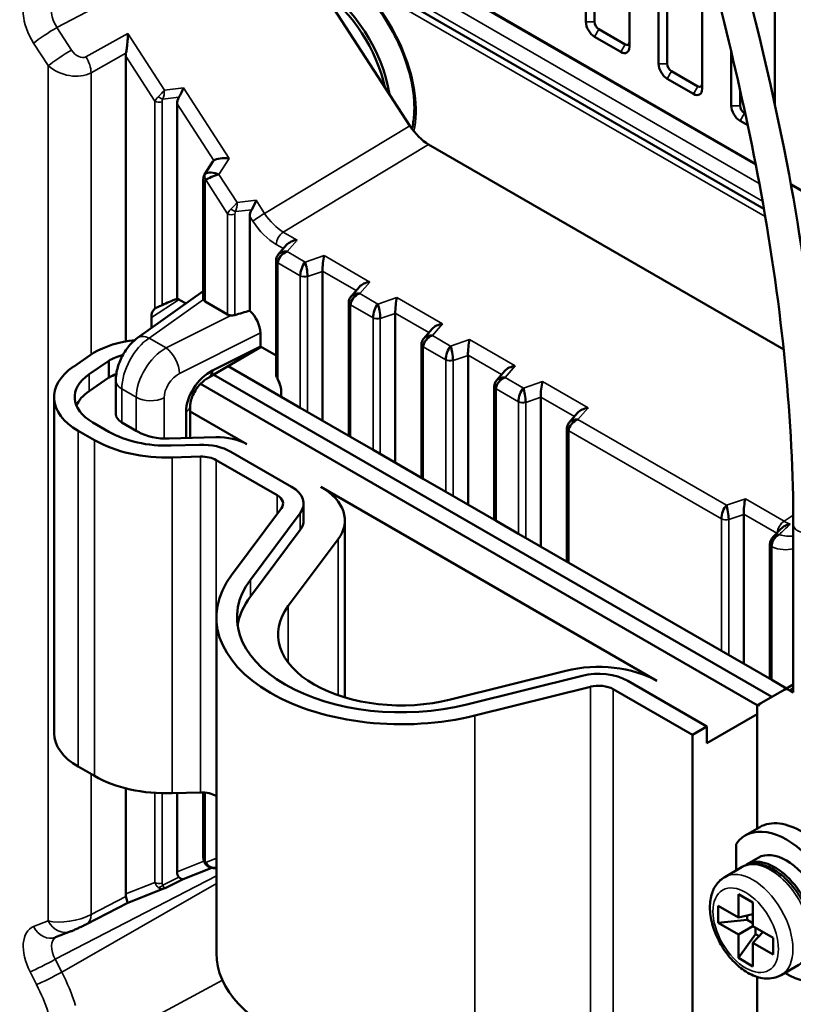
# Model space of a CAD drawing. Header units: millimetres. Extents: x 0 to 5104, y -184 to 1188.
# Tile 132 of 221: x 1320 to 1346, y 519 to 551. Entities that reach past the tile are written whole.
import ezdxf

# ---------------------------------------------------------------- set-up
doc = ezdxf.new("R2010")
doc.units = ezdxf.units.MM
doc.header["$LTSCALE"] = 2
doc.layers.add('Sichtbar (ISO)', color=7, linetype='Continuous', lineweight=50)
doc.layers.add('Sichtbar schmal (ISO)', color=7, linetype='Continuous', lineweight=35)

msp = doc.modelspace()

# ---------------------------------------------------------------- linework, layer by layer
at = {"layer": 'Sichtbar (ISO)'}
for p, q in [((1344.927, 548.391), (1344.927, 587.108)), ((1338.799, 568.574), (1338.799, 551.082)), ((1339.082, 567.153), (1339.082, 551.082)), ((1340.213, 550.265), (1340.213, 562.459)), ((1341.156, 559.014), (1341.156, 549.721)), ((1341.439, 558.003), (1341.439, 549.721)), ((1328.71, 555.48), (1344.299, 546.48)), ((1333.1, 547.707), (1328.651, 554.585)), ((1329.041, 553.982), (1344.57, 545.016)), ((1342.57, 548.905), (1342.57, 553.867)), ((1339.082, 550.592), (1339.93, 550.102)), ((1339.223, 550.837), (1340.072, 550.347)), ((1323.889, 549.963), (1323.889, 540.719)), ((1343.513, 550.106), (1343.513, 548.36)), ((1322.54, 549.343), (1322.539, 549.344)), ((1341.58, 549.476), (1342.429, 548.986)), ((1341.439, 549.231), (1342.287, 548.741)), ((1343.796, 548.874), (1343.796, 548.36)), ((1325.553, 548.416), (1325.553, 542.102)), ((1343.937, 548.115), (1343.966, 548.099)), ((1343.796, 547.87), (1344.045, 547.726)), ((1333.705, 547.103), (1345.216, 540.457)), ((1326.711, 546.55), (1326.444, 546.126)), ((1326.403, 542.096), (1326.403, 545.976)), ((1345.442, 545.82), (1349.867, 543.265)), ((1327.91, 544.771), (1327.91, 541.711)), ((1329.103, 543.846), (1328.834, 543.538)), ((1328.76, 543.347), (1328.76, 539.667)), ((1330.267, 542.988), (1330.267, 538.148)), ((1324.271, 540.83), (1326.403, 542.344)), ((1331.46, 542.485), (1331.191, 542.178)), ((1325.647, 542.058), (1325.842, 541.946)), ((1327.189, 541.594), (1326.461, 542.014)), ((1331.117, 541.986), (1331.117, 537.658)), ((1324.72, 541.149), (1324.72, 541.495)), ((1332.624, 541.627), (1332.624, 536.788)), ((1333.817, 541.125), (1333.548, 540.817)), ((1328.252, 540.991), (1328.252, 540.554)), ((1326.612, 539.565), (1328.274, 540.542)), ((1326.699, 539.773), (1328.252, 540.554)), ((1328.252, 540.554), (1328.76, 540.261)), ((1333.474, 540.625), (1333.474, 536.297)), ((1322.844, 540.348), (1322.191, 539.899)), ((1323.336, 540.088), (1322.702, 539.652)), ((1323.336, 539.544), (1323.336, 540.088)), ((1334.981, 540.266), (1334.981, 535.427)), ((1326.699, 539.773), (1326.699, 539.773)), ((1327.207, 539.915), (1328.93, 538.92)), ((1336.174, 539.764), (1335.905, 539.456)), ((1323.336, 539.544), (1322.702, 539.108)), ((1323.567, 538.365), (1323.567, 539.452)), ((1326.604, 539.561), (1326.577, 539.548)), ((1344.828, 529.197), (1326.74, 539.64)), ((1326.232, 539.389), (1326.231, 539.389)), ((1344.357, 528.925), (1326.312, 539.343)), ((1335.831, 534.936), (1335.831, 539.264)), ((1321.567, 528.023), (1321.567, 538.91)), ((1328.93, 538.92), (1328.93, 539.065)), ((1328.93, 538.92), (1329.546, 538.564)), ((1337.338, 538.906), (1337.338, 534.066)), ((1325.846, 538.523), (1325.846, 538.523)), ((1325.979, 537.586), (1325.979, 538.624)), ((1329.546, 538.564), (1331.175, 537.624)), ((1325.842, 537.582), (1325.842, 538.433)), ((1327.817, 537.385), (1325.979, 538.447)), ((1338.531, 538.403), (1338.262, 538.095)), ((1322.348, 537.821), (1322.873, 537.518)), ((1322.82, 538.093), (1323.344, 537.79)), ((1323.763, 538.093), (1324.231, 537.823)), ((1324.231, 537.823), (1324.287, 537.79)), ((1338.188, 533.575), (1338.188, 537.903)), ((1325.297, 537.566), (1326.807, 537.61)), ((1331.175, 537.624), (1331.903, 537.203)), ((1325.364, 537.341), (1326.283, 537.368)), ((1331.903, 537.203), (1333.532, 536.263)), ((1325.397, 536.957), (1326.316, 536.984)), ((1328.793, 535.733), (1326.821, 536.872)), ((1329.265, 536.005), (1327.293, 537.144)), ((1333.532, 536.263), (1334.26, 535.843)), ((1341.099, 529.717), (1330.207, 536.005)), ((1334.26, 535.843), (1335.889, 534.902)), ((1327.316, 533.146), (1328.934, 535.308)), ((1329.655, 535.461), (1329.655, 534.917)), ((1327.929, 532.993), (1329.546, 535.156)), ((1343.916, 535.108), (1343.916, 530.268)), ((1330.989, 534.917), (1330.989, 529.176)), ((1335.889, 534.902), (1336.617, 534.482)), ((1345.523, 529.343), (1345.523, 534.786)), ((1329.546, 534.611), (1327.929, 532.449)), ((1330.77, 534.306), (1329.153, 532.144)), ((1336.617, 534.482), (1338.246, 533.541)), ((1344.766, 529.777), (1344.766, 534.137)), ((1338.246, 533.541), (1343.196, 530.684)), ((1326.825, 520.886), (1326.825, 531.772)), ((1343.196, 530.684), (1344.825, 529.743)), ((1334.411, 529.108), (1338.156, 530.042)), ((1338.685, 529.879), (1334.939, 528.946)), ((1338.949, 529.526), (1335.203, 528.592)), ((1342.724, 528.234), (1340.156, 529.717)), ((1344.825, 529.743), (1345.299, 529.469)), ((1345.23, 529.429), (1345.523, 529.598)), ((1342.253, 527.962), (1339.685, 529.445)), ((1345.23, 529.429), (1344.495, 529.005)), ((1344.828, 529.197), (1344.828, 529.197)), ((1345.397, 529.413), (1345.523, 529.34)), ((1344.495, 529.005), (1344.357, 528.925)), ((1344.357, 528.925), (1344.357, 524.928)), ((1344.399, 528.9), (1344.357, 528.925)), ((1342.724, 527.69), (1344.357, 528.632)), ((1342.724, 528.234), (1342.253, 527.962)), ((1342.253, 517.075), (1342.253, 527.962)), ((1342.724, 527.69), (1342.724, 528.234)), ((1322.348, 526.934), (1322.873, 526.632)), ((1323.889, 526.231), (1323.889, 522.812)), ((1325.397, 526.07), (1326.316, 526.097)), ((1325.553, 526.075), (1325.553, 523.526)), ((1326.403, 526.096), (1326.403, 523.992)), ((1326.825, 525.983), (1326.821, 525.985)), ((1344.438, 524.974), (1343.966, 524.702)), ((1343.667, 524.425), (1343.667, 523.567)), ((1344.006, 523.763), (1344.383, 523.981)), ((1326.677, 523.653), (1325.746, 523.288)), ((1343.299, 523.355), (1343.864, 523.681)), ((1325.749, 523.289), (1325.142, 522.989)), ((1323.956, 522.524), (1325.124, 522.982)), ((1323.956, 522.524), (1322.619, 521.829)), ((1343.744, 522.039), (1343.744, 522.801)), ((1343.744, 522.801), (1344.215, 522.529)), ((1344.215, 522.529), (1344.215, 521.767)), ((1343.084, 521.876), (1343.084, 522.42)), ((1343.084, 522.42), (1343.744, 522.039)), ((1343.084, 521.876), (1344.027, 521.972)), ((1343.744, 521.495), (1343.084, 521.876)), ((1344.215, 522.148), (1343.744, 522.039)), ((1344.027, 522.104), (1344.027, 521.972)), ((1344.027, 521.972), (1344.215, 521.863)), ((1322.091, 521.588), (1321.617, 521.402)), ((1343.744, 521.495), (1344.215, 521.767)), ((1344.215, 521.767), (1344.875, 521.386)), ((1344.545, 521.576), (1344.215, 521.223)), ((1344.298, 521.501), (1344.298, 521.719)), ((1343.744, 520.733), (1344.298, 521.501)), ((1343.744, 520.733), (1343.744, 521.495)), ((1344.215, 521.223), (1344.215, 520.46)), ((1344.875, 520.841), (1344.215, 521.223)), ((1344.413, 521.435), (1344.298, 521.501)), ((1344.875, 521.386), (1344.875, 520.841)), ((1344.215, 520.46), (1343.744, 520.733)), ((1345.132, 520.179), (1345.698, 520.506)), ((1344.357, 520.117), (1344.357, 518.038))]:
    msp.add_line(p, q, dxfattribs=at)
for centre, major_axis, ratio, start_param, end_param in [((1330.12, 549.555), (-1.667, 2.887), 0.57735, 4.118105, 5.481206), ((1330.026, 549.501), (-1.667, 2.887), 0.57735, 4.213277, 5.386034), ((1339.082, 550.919), (0.2, -0.346), 0.57735, 3.926991, 5.497787), ((1339.223, 551), (-0.1, 0.173), 0.57735, 0.785398, 2.356194), ((1339.93, 550.429), (0.2, -0.346), 0.57735, 5.497787, 7.068583), ((1340.072, 550.51), (0.1, -0.173), 0.57735, 5.497787, 7.068583), ((1324.133, 550.086), (-0.121, -0.37), 0.57278, 4.976537, 5.232146), ((1320.975, 551.351), (-0.953, 1.651), 0.57735, 2.68696, 2.686994), ((1341.439, 549.558), (0.2, -0.346), 0.57735, 3.926991, 5.497787), ((1341.58, 549.639), (-0.1, 0.173), 0.57735, 0.785398, 2.356194), ((1342.429, 549.15), (0.1, -0.173), 0.57735, 5.497787, 7.068583), ((1325.614, 548.822), (0.165, 0.352), 0.228246, 4.256892, 5.153158), ((1342.287, 549.068), (0.2, -0.346), 0.57735, 5.497787, 7.068583), ((1325.86, 548.44), (0.078, 0.35), 0.850668, 1.189063, 1.828686), ((1343.796, 548.197), (0.2, -0.346), 0.57735, 3.926991, 5.497787), ((1343.937, 548.279), (-0.1, 0.173), 0.57735, 0.785398, 2.356194), ((1333.706, 548.192), (0.666, -1.155), 0.577606, 4.800406, 5.498094), ((1326.93, 546.273), (0.182, -0.314), 0.53043, 3.200235, 3.413886), ((1327.094, 546.533), (-0.387, -0.002), 0.320625, 4.331831, 5.867721), ((1326.767, 546.013), (-0.33, 0.096), 0.463598, 4.402341, 5.938231), ((1326.767, 546.013), (-0.321, -0.117), 0.205529, 4.177257, 5.713147), ((1327.971, 545.177), (0.165, 0.352), 0.228246, 4.256892, 5.153158), ((1328.217, 544.796), (0.078, 0.35), 0.850668, 1.189063, 1.828686), ((1329.451, 543.738), (-0.408, -0.068), 0.643497, 4.626089, 5.618994), ((1329.124, 543.363), (0.264, 0.221), 0.697064, 1.07028, 2.60617), ((1329.124, 543.363), (0.333, -0.098), 0.755015, 1.813768, 2.825351), ((1328.96, 543.349), (-0.2, 0.005), 0.592065, 6.28305, 6.283185), ((1329.712, 543.024), (0.105, 0.323), 0.397638, 0.736416, 2.272306), ((1329.712, 543.024), (-0.05, 0.335), 0.147496, 4.078049, 5.613939), ((1330.328, 543.232), (0.036, 0.363), 0.137707, 0.758109, 2.293999), ((1330.02, 543.128), (0.181, -0.287), 0.582119, 0.745621, 0.770323), ((1331.808, 542.377), (-0.408, -0.068), 0.643497, 4.626089, 5.618994), ((1331.481, 542.003), (0.333, -0.098), 0.755015, 1.813768, 2.825351), ((1325.914, 541.685), (1.8, 0.631), 0.27053, 1.677532, 1.963395), ((1325.647, 541.514), (-0.334, 0.578), 0.576999, 5.497635, 5.698384), ((1326.603, 542.099), (0.2, 0.003), 0.587337, 3.322992, 3.917954), ((1331.317, 541.988), (-0.2, 0.005), 0.592065, 6.28305, 6.283185), ((1331.481, 542.003), (0.264, 0.221), 0.697064, 1.07028, 2.60617), ((1332.685, 541.871), (0.036, 0.363), 0.137707, 0.758109, 2.293999), ((1325.192, 541.223), (-0.334, 0.578), 0.576999, 0.080696, 0.784637), ((1327.125, 540.935), (2.826, 0.944), 0.173591, 1.232168, 1.4069), ((1327.778, 541.263), (0.336, -0.577), 0.578221, 0.782487, 2.072545), ((1332.069, 541.663), (0.105, 0.323), 0.397638, 0.736416, 2.272306), ((1332.069, 541.663), (-0.05, 0.335), 0.147496, 4.078049, 5.613939), ((1327.331, 541.678), (-0.2, -0.003), 0.587337, 0.776362, 1.371324), ((1332.377, 541.767), (0.181, -0.287), 0.582119, 0.745621, 0.770323), ((1334.165, 541.016), (-0.408, -0.068), 0.643497, 4.626089, 5.618994), ((1324.588, 539.341), (2.51, 0.076), 0.576653, 1.715072, 2.321455), ((1324.657, 540.287), (-0.386, 0.544), 0.61534, 0, 0.000042), ((1333.838, 540.642), (0.264, 0.221), 0.697064, 1.07028, 2.60617), ((1333.838, 540.642), (0.333, -0.098), 0.755015, 1.813768, 2.825351), ((1335.042, 540.51), (0.036, 0.363), 0.137707, 0.758109, 2.293999), ((1324.609, 539.353), (1.829, 0.05), 0.576766, 1.33029, 1.330619), ((1333.674, 540.628), (-0.2, 0.005), 0.592065, 6.28305, 6.283185), ((1334.426, 540.302), (0.105, 0.323), 0.397638, 0.736416, 2.272306), ((1334.426, 540.302), (-0.05, 0.335), 0.147496, 4.078049, 5.613939), ((1324.609, 539.353), (1.829, 0.05), 0.576766, 2.012442, 2.324403), ((1334.734, 540.406), (0.181, -0.287), 0.582119, 0.745621, 0.770323), ((1324.234, 538.91), (-2.667, 0), 0.57735, 5.585054, 7.068583), ((1324.609, 538.809), (1.829, 0.05), 0.576766, 1.591172, 1.593146), ((1326.714, 538.855), (-0.647, -0.933), 0.625236, 3.996389, 5.549732), ((1326.385, 539.973), (-0.223, 0.41), 0.538831, 3.124073, 3.938799), ((1336.522, 539.655), (-0.408, -0.068), 0.643497, 4.626089, 5.618994), ((1324.234, 538.91), (-2, 0), 0.57735, 5.585054, 7.068583), ((1324.609, 538.809), (1.829, 0.05), 0.576766, 2.149733, 2.324403), ((1328.459, 539.337), (0.334, -0.577), 0.577702, 0.785245, 1.489187), ((1336.195, 539.281), (0.264, 0.221), 0.697064, 1.07028, 2.60617), ((1336.195, 539.281), (0.333, -0.098), 0.755015, 1.813768, 2.825351), ((1337.399, 539.149), (0.036, 0.363), 0.137707, 0.758109, 2.293999), ((1324.234, 538.365), (-2, 0), 0.57735, 5.585054, 6.045244), ((1336.031, 539.267), (-0.2, 0.005), 0.592065, 6.28305, 6.283185), ((1336.783, 538.941), (0.105, 0.323), 0.397638, 0.736416, 2.272306), ((1336.783, 538.941), (-0.05, 0.335), 0.147496, 4.078049, 5.613939), ((1337.091, 539.045), (0.181, -0.287), 0.582119, 0.745621, 0.770323), ((1338.879, 538.294), (-0.408, -0.068), 0.643497, 4.626089, 5.618994), ((1324.234, 538.365), (-0.667, 0), 0.57735, 0, 0.785398), ((1338.552, 537.92), (0.264, 0.221), 0.697064, 1.07028, 2.60617), ((1338.552, 537.92), (0.333, -0.098), 0.755015, 1.813768, 2.825351), ((1338.388, 537.906), (-0.2, 0.005), 0.592065, 6.28305, 6.283185), ((1325.23, 538.879), (3.333, 0), 0.57735, 3.926991, 4.762651), ((1325.23, 538.879), (-2.667, 0), 0.57735, 0.785398, 1.621058), ((1325.23, 538.335), (1.333, 0), 0.57735, 3.926991, 4.762651), ((1326.874, 536.841), (1.333, 0), 0.57735, 0.785398, 1.621058), ((1326.35, 536.599), (1.333, 0), 0.57735, 0.785398, 1.621058), ((1326.35, 536.599), (-0.667, 0), 0.57735, 3.926991, 4.762651), ((1328.322, 535.461), (1.333, 0), 0.57735, 5.875555, 7.068583), ((1328.322, 534.917), (2.667, 0), 0.57735, 5.875555, 7.068583), ((1328.322, 535.461), (0.667, 0), 0.57735, 5.875555, 7.068583), ((1343.977, 535.351), (0.036, 0.363), 0.137707, 0.758109, 2.293999), ((1343.362, 535.143), (0.105, 0.323), 0.397638, 0.736416, 2.272306), ((1343.362, 535.143), (-0.05, 0.335), 0.147496, 4.078049, 5.613939), ((1343.669, 535.247), (0.181, -0.287), 0.582119, 0.745621, 0.770323), ((1328.322, 534.917), (1.333, 0), 0.57735, 5.875555, 6.283185), ((1332.825, 531.772), (-6, 0), 0.57735, 5.875555, 8.261612), ((1332.825, 531.772), (-5.333, 0), 0.57735, 5.875555, 8.261612), ((1332.825, 531.228), (-5.333, 0), 0.57735, 5.875555, 6.194681), ((1332.825, 531.228), (-4, 0), 0.57735, 5.875555, 8.261612), ((1339.213, 528.628), (2.667, 0), 0.57735, 0.785398, 1.978427), ((1339.213, 529.173), (-1.333, 0), 0.57735, 3.926991, 5.120019), ((1339.213, 529.173), (-0.667, 0), 0.57735, 3.926991, 5.120019), ((1345.397, 529.141), (-0.167, 0.289), 0.57735, 5.497787, 6.283185), ((1346.023, 529.343), (-0.5, 0), 0.57735, 0, 0.008674), ((1344.828, 528.427), (-0.333, 0.577), 0.57735, 0, 0.35832), ((1324.234, 528.023), (-2.667, 0), 0.57735, 0, 0.785398), ((1325.23, 527.993), (3.333, 0), 0.57735, 3.926991, 4.762651), ((1326.35, 525.713), (0.667, 0), 0.57735, 0.785398, 1.621058), ((1345.299, 522.393), (-1.333, 2.309), 0.57735, 2.328837, 6.544254), ((1345.771, 522.665), (-1.333, 2.309), 0.57735, 4.649725, 6.283185), ((1345.299, 522.393), (-0.917, 1.588), 0.57735, 3.141593, 6.283185), ((1326.767, 523.983), (0.06, -0.328), 0.963757, 5.021428, 6.277948), ((1344.922, 522.175), (-0.917, 1.588), 0.57735, 3.068184, 6.356594), ((1325.86, 523.691), (-0.213, -0.37), 0.599516, 5.478455, 6.118078), ((1325.614, 523.594), (-0.135, 0.305), 0.409142, 2.315608, 3.124143), ((1324.133, 522.951), (0.13, 0.375), 0.550517, 2.133233, 2.388841), ((1324.998, 523.29), (-0.129, 0.307), 0.65171, 3.125502, 3.212116), ((1321.374, 522.023), (0.243, -0.621), 0.81339, 6.283148, 6.283185), ((1332.825, 520.886), (-6, 0), 0.57735, 0, 1.978427)]:
    msp.add_ellipse(centre, major_axis=major_axis, ratio=ratio, start_param=start_param, end_param=end_param, dxfattribs=at)
for points, knots in [([(1345.523, 534.786), (1345.523, 538.051), (1345.17, 541.74), (1343.889, 548.76), (1343.054, 552.11), (1341.062, 559.434), (1339.844, 563.439), (1338.44, 570.27), (1338.055, 573.148), (1338.241, 576.926), (1338.384, 578.004), (1338.903, 580.29), (1339.34, 581.466), (1340.435, 583.635), (1341.116, 584.619), (1342.914, 586.754), (1344.093, 587.778), (1346.106, 589.25), (1346.931, 589.776), (1347.764, 590.257)], [0, 0, 0, 0, 1.805227, 1.805227, 3.345121, 3.345121, 5.223586, 5.223586, 6.483286, 6.483286, 7.004327, 7.004327, 7.677871, 7.677871, 8.424775, 8.424775, 9.532785, 9.532785, 10.27438, 10.27438, 10.27438, 10.27438]), ([(1348.264, 589.391), (1346.451, 588.344), (1344.67, 587.097), (1342.465, 584.707), (1341.878, 583.962), (1340.809, 582.239), (1340.323, 581.241), (1339.721, 579.402), (1339.533, 578.636), (1339.193, 576.572), (1339.125, 575.193), (1339.231, 572.391), (1339.405, 570.945), (1340.021, 567.301), (1340.556, 565.105), (1342.573, 557.456), (1344.273, 551.892), (1346.107, 542.389), (1346.523, 538.344), (1346.523, 534.786)], [0, 0, 0, 0, 1.649221, 1.649221, 2.287235, 2.287235, 2.939194, 2.939194, 3.346571, 3.346571, 3.983354, 3.983354, 4.634506, 4.634506, 5.647991, 5.647991, 8.195821, 8.195821, 10.150773, 10.150773, 10.150773, 10.150773]), ([(1333.165, 547.612), (1333.199, 547.75), (1333.222, 547.9), (1333.255, 548.355), (1333.234, 548.684), (1333.108, 549.374), (1333.002, 549.735), (1332.714, 550.45), (1332.532, 550.805), (1332.11, 551.471), (1331.87, 551.782), (1331.485, 552.193), (1331.352, 552.321), (1331.216, 552.437)], [6.037284, 6.037284, 6.037284, 6.037284, 6.204217, 6.204217, 6.515234, 6.515234, 6.826983, 6.826983, 7.140188, 7.140188, 7.453739, 7.453739, 7.611668, 7.611668, 7.611668, 7.611668]), ([(1323.897, 550.057), (1323.899, 550.068), (1323.9, 550.08), (1323.91, 550.141), (1323.919, 550.194), (1323.935, 550.316), (1323.944, 550.395), (1323.955, 550.552), (1323.957, 550.629), (1323.956, 550.697)], [-0.09428653, -0.09428653, -0.09428653, -0.09428653, -0.0887362, -0.0887362, -0.06618374, -0.06618374, -0.03309187, -0.03309187, 0, 0, 0, 0]), ([(1326.403, 545.976), (1326.403, 546.011), (1326.409, 546.046), (1326.427, 546.096), (1326.435, 546.111), (1326.444, 546.126)], [0.00000148, 0.00000148, 0.00000148, 0.00000148, 0.01642334, 0.01642334, 0.02460597, 0.02460597, 0.02460597, 0.02460597]), ([(1328.76, 543.354), (1328.76, 543.383), (1328.766, 543.413), (1328.786, 543.468), (1328.801, 543.494), (1328.822, 543.523), (1328.827, 543.528), (1328.831, 543.534)], [0, 0, 0, 0, 0.01344019, 0.01344019, 0.02674964, 0.02674964, 0.03000149, 0.03000149, 0.03000149, 0.03000149]), ([(1326.403, 542.096), (1326.403, 542.093), (1326.403, 542.09), (1326.404, 542.082), (1326.405, 542.078), (1326.406, 542.074)], [0.11209765, 0.11209765, 0.11209765, 0.11209765, 0.114679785, 0.114679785, 0.117726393, 0.117726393, 0.117726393, 0.117726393]), ([(1331.117, 541.993), (1331.118, 542.022), (1331.123, 542.052), (1331.143, 542.107), (1331.158, 542.133), (1331.179, 542.162), (1331.184, 542.168), (1331.189, 542.173)], [0, 0, 0, 0, 0.01344019, 0.01344019, 0.02674964, 0.02674964, 0.03000149, 0.03000149, 0.03000149, 0.03000149]), ([(1324.832, 541.783), (1324.853, 541.799), (1324.884, 541.815), (1324.937, 541.839), (1324.963, 541.849), (1325.008, 541.867), (1325.034, 541.877), (1325.061, 541.89), (1325.064, 541.892), (1325.068, 541.893)], [0.19292194, 0.19292194, 0.19292194, 0.19292194, 0.21236175, 0.21236175, 0.22351399, 0.22351399, 0.23486839, 0.23486839, 0.23654446, 0.23654446, 0.23654446, 0.23654446]), ([(1327.293, 541.563), (1327.3, 541.562), (1327.307, 541.561), (1327.338, 541.56), (1327.366, 541.561), (1327.403, 541.567), (1327.414, 541.569), (1327.425, 541.573)], [0.06620464, 0.06620464, 0.06620464, 0.06620464, 0.06925124, 0.06925124, 0.08055533, 0.08055533, 0.08575169, 0.08575169, 0.08575169, 0.08575169]), ([(1323.567, 539.452), (1323.567, 539.593), (1323.591, 539.739), (1323.672, 540.022), (1323.732, 540.162), (1323.875, 540.418), (1323.961, 540.539), (1324.123, 540.712), (1324.194, 540.776), (1324.271, 540.83)], [0.0000039, 0.0000039, 0.0000039, 0.0000039, 0.0675018, 0.0675018, 0.1341841, 0.1341841, 0.2001106, 0.2001106, 0.2450024, 0.2450024, 0.2450024, 0.2450024]), ([(1333.474, 540.632), (1333.475, 540.661), (1333.48, 540.691), (1333.5, 540.746), (1333.515, 540.772), (1333.536, 540.801), (1333.541, 540.807), (1333.546, 540.812)], [0, 0, 0, 0, 0.01344019, 0.01344019, 0.02674964, 0.02674964, 0.03000149, 0.03000149, 0.03000149, 0.03000149]), ([(1326.577, 539.548), (1326.534, 539.526), (1326.487, 539.496), (1326.394, 539.424), (1326.348, 539.381), (1326.258, 539.283), (1326.214, 539.228), (1326.133, 539.108), (1326.097, 539.042), (1326.038, 538.912), (1326.015, 538.846), (1325.987, 538.73), (1325.98, 538.678), (1325.979, 538.632), (1325.979, 538.628), (1325.979, 538.624)], [0, 0, 0, 0, 0.0305918, 0.0305918, 0.0606082, 0.0606082, 0.0921114, 0.0921114, 0.1254875, 0.1254875, 0.159094, 0.159094, 0.190225, 0.190225, 0.1932032, 0.1932032, 0.1932032, 0.1932032]), ([(1328.76, 539.667), (1328.76, 539.648), (1328.763, 539.626), (1328.778, 539.567), (1328.798, 539.521), (1328.818, 539.482)], [0.02457594, 0.02457594, 0.02457594, 0.02457594, 0.03386104, 0.03386104, 0.05330085, 0.05330085, 0.05330085, 0.05330085]), ([(1335.831, 539.271), (1335.832, 539.301), (1335.837, 539.33), (1335.857, 539.385), (1335.872, 539.411), (1335.893, 539.44), (1335.898, 539.446), (1335.903, 539.451)], [0, 0, 0, 0, 0.01344019, 0.01344019, 0.02674964, 0.02674964, 0.03000149, 0.03000149, 0.03000149, 0.03000149]), ([(1338.188, 537.91), (1338.189, 537.94), (1338.194, 537.969), (1338.214, 538.024), (1338.229, 538.05), (1338.251, 538.08), (1338.255, 538.085), (1338.26, 538.091)], [0, 0, 0, 0, 0.01344019, 0.01344019, 0.02674964, 0.02674964, 0.03000149, 0.03000149, 0.03000149, 0.03000149]), ([(1345.417, 534.796), (1345.416, 534.796), (1345.416, 534.796), (1345.373, 534.788), (1345.332, 534.775), (1345.249, 534.74), (1345.208, 534.716), (1345.154, 534.675), (1345.138, 534.66), (1345.124, 534.645)], [-0.0002509, -0.0002509, -0.0002509, -0.0002509, 0, 0, 0.0193349, 0.0193349, 0.04048064, 0.04048064, 0.05050174, 0.05050174, 0.05050174, 0.05050174]), ([(1344.768, 534.173), (1344.771, 534.206), (1344.779, 534.239), (1344.806, 534.299), (1344.824, 534.327), (1344.848, 534.354), (1344.851, 534.358), (1344.855, 534.361)], [0, 0, 0, 0, 0.0151085, 0.0151085, 0.02964264, 0.02964264, 0.03179155, 0.03179155, 0.03179155, 0.03179155]), ([(1345.07, 534.456), (1344.961, 534.409), (1344.864, 534.298), (1344.834, 534.179), (1344.828, 534.154), (1344.824, 534.128), (1344.823, 534.104)], [0, 0, 0, 0, 0.8268758, 0.8268758, 0.8268758, 1, 1, 1, 1]), ([(1345.07, 534.456), (1345.046, 534.455), (1345.022, 534.451), (1344.999, 534.445), (1344.965, 534.435), (1344.932, 534.421), (1344.904, 534.402), (1344.886, 534.39), (1344.869, 534.377), (1344.855, 534.361)], [0.0003836, 0.0003836, 0.0003836, 0.0003836, 0.1637844, 0.1637844, 0.1637844, 0.4137253, 0.4137253, 0.4137253, 0.5727025, 0.5727025, 0.5727025, 0.5727025]), ([(1326.448, 523.816), (1326.432, 523.847), (1326.419, 523.881), (1326.406, 523.94), (1326.403, 523.966), (1326.403, 523.992)], [0, 0, 0, 0, 0.01577918, 0.01577918, 0.02785313, 0.02785313, 0.02785313, 0.02785313]), ([(1326.825, 523.653), (1326.823, 523.653), (1326.821, 523.653), (1326.78, 523.645), (1326.739, 523.644), (1326.66, 523.654), (1326.62, 523.666), (1326.55, 523.702), (1326.518, 523.725), (1326.475, 523.772), (1326.46, 523.793), (1326.448, 523.816)], [0.00780865, 0.00780865, 0.00780865, 0.00780865, 0.00879952, 0.00879952, 0.02651691, 0.02651691, 0.04482373, 0.04482373, 0.06194566, 0.06194566, 0.07351667, 0.07351667, 0.07351667, 0.07351667]), ([(1345.698, 520.506), (1345.797, 520.563), (1345.882, 520.643), (1346.02, 520.842), (1346.07, 520.964), (1346.135, 521.245), (1346.143, 521.407), (1346.115, 521.752), (1346.077, 521.934), (1345.958, 522.296), (1345.878, 522.476), (1345.685, 522.816), (1345.572, 522.976), (1345.323, 523.263), (1345.187, 523.39), (1344.902, 523.597), (1344.752, 523.677), (1344.455, 523.776), (1344.306, 523.795), (1344.057, 523.766), (1343.955, 523.734), (1343.864, 523.681)], [5.497787, 5.497787, 5.497787, 5.497787, 5.763582, 5.763582, 6.053206, 6.053206, 6.381301, 6.381301, 6.720012, 6.720012, 7.056145, 7.056145, 7.390704, 7.390704, 7.72662, 7.72662, 8.065272, 8.065272, 8.394872, 8.394872, 8.63938, 8.63938, 8.63938, 8.63938]), ([(1343.299, 523.355), (1343.198, 523.296), (1343.11, 523.216), (1342.964, 523.022), (1342.91, 522.905), (1342.832, 522.633), (1342.816, 522.474), (1342.829, 522.132), (1342.862, 521.948), (1342.972, 521.582), (1343.048, 521.4), (1343.236, 521.057), (1343.347, 520.894), (1343.595, 520.602), (1343.732, 520.472), (1344.025, 520.257), (1344.181, 520.173), (1344.496, 520.072), (1344.655, 520.052), (1344.923, 520.086), (1345.033, 520.122), (1345.132, 520.179)], [2.356194, 2.356194, 2.356194, 2.356194, 2.598495, 2.598495, 2.865246, 2.865246, 3.186616, 3.186616, 3.537232, 3.537232, 3.886018, 3.886018, 4.231723, 4.231723, 4.579385, 4.579385, 4.930851, 4.930851, 5.261565, 5.261565, 5.497787, 5.497787, 5.497787, 5.497787]), ([(1323.956, 522.524), (1323.956, 522.524), (1323.954, 522.529), (1323.944, 522.554), (1323.935, 522.579), (1323.919, 522.634), (1323.91, 522.663), (1323.9, 522.708), (1323.899, 522.717), (1323.897, 522.727)], [0.00740139, 0.00740139, 0.00740139, 0.00740139, 0.03309187, 0.03309187, 0.06618374, 0.06618374, 0.0887362, 0.0887362, 0.09428653, 0.09428653, 0.09428653, 0.09428653]), ([(1322.619, 521.829), (1322.588, 521.812), (1322.553, 521.795), (1322.484, 521.761), (1322.449, 521.745), (1322.379, 521.712), (1322.342, 521.695), (1322.264, 521.66), (1322.223, 521.642), (1322.152, 521.612), (1322.12, 521.599), (1322.091, 521.588)], [0, 0, 0, 0, 0.01807928, 0.01807928, 0.03491161, 0.03491161, 0.05353698, 0.05353698, 0.07646496, 0.07646496, 0.09698968, 0.09698968, 0.09698968, 0.09698968])]:
    msp.add_open_spline(points, degree=3, knots=knots, dxfattribs=at)
for points in [[(1328.76, 543.347), (1328.76, 543.349), (1328.76, 543.351), (1328.76, 543.354)], [(1331.117, 541.986), (1331.117, 541.988), (1331.117, 541.99), (1331.117, 541.993)], [(1333.474, 540.625), (1333.474, 540.627), (1333.474, 540.63), (1333.474, 540.632)], [(1335.831, 539.264), (1335.831, 539.266), (1335.831, 539.269), (1335.831, 539.271)], [(1338.188, 537.903), (1338.188, 537.906), (1338.188, 537.908), (1338.188, 537.91)], [(1344.865, 534.372), (1344.951, 534.461), (1345.038, 534.552), (1345.124, 534.645)], [(1344.766, 534.137), (1344.766, 534.149), (1344.767, 534.161), (1344.768, 534.173)]]:
    msp.add_open_spline(points, degree=3, dxfattribs=at)
at = {"layer": 'Sichtbar schmal (ISO)'}
for p, q in [((1328.877, 555.346), (1344.307, 546.437)), ((1344.421, 545.842), (1328.654, 554.945)), ((1321.661, 550.895), (1328.651, 554.585)), ((1328.809, 554.342), (1344.526, 545.268)), ((1344.614, 544.766), (1331.206, 552.507)), ((1339.082, 551.082), (1338.799, 551.082)), ((1321.661, 550.895), (1322.135, 550.162)), ((1322.598, 549.941), (1323.956, 550.697)), ((1323.956, 550.697), (1325.142, 548.864)), ((1339.082, 550.592), (1339.223, 550.837)), ((1321.377, 549.657), (1320.903, 550.39)), ((1340.072, 550.347), (1339.93, 550.102)), ((1323.897, 550.057), (1322.766, 549.427)), ((1324.832, 548.504), (1323.889, 549.963)), ((1321.377, 521.936), (1321.377, 549.657)), ((1341.439, 549.721), (1341.156, 549.721)), ((1322.729, 549.409), (1322.729, 549.408)), ((1322.766, 549.427), (1322.766, 540.295)), ((1341.439, 549.231), (1341.58, 549.476)), ((1342.429, 548.986), (1342.287, 548.741)), ((1325.142, 548.864), (1325.757, 548.938)), ((1325.757, 548.938), (1327.237, 546.649)), ((1324.832, 541.783), (1324.832, 548.504)), ((1325.068, 548.483), (1325.068, 541.893)), ((1325.613, 548.633), (1325.092, 548.57)), ((1326.739, 546.581), (1325.553, 548.416)), ((1343.796, 548.36), (1343.513, 548.36)), ((1343.796, 547.87), (1343.937, 548.115)), ((1328.389, 544.868), (1333.1, 547.707)), ((1333.705, 547.103), (1328.995, 544.264)), ((1327.237, 546.649), (1326.91, 546.129)), ((1326.91, 546.129), (1327.499, 545.219)), ((1326.461, 545.894), (1326.461, 542.014)), ((1327.189, 544.859), (1326.483, 545.951)), ((1345.449, 545.778), (1349.853, 543.235)), ((1327.499, 545.219), (1328.114, 545.293)), ((1328.114, 545.293), (1328.389, 544.868)), ((1327.189, 541.594), (1327.189, 544.859)), ((1327.405, 545.117), (1327.405, 545.117)), ((1327.425, 544.839), (1327.425, 541.573)), ((1327.97, 544.988), (1327.449, 544.925)), ((1327.487, 545.069), (1327.487, 545.069)), ((1328.01, 544.616), (1327.91, 544.771)), ((1328.995, 544.264), (1329.443, 544.005)), ((1329.443, 544.005), (1329.116, 543.631)), ((1328.999, 543.727), (1328.767, 543.86)), ((1329.116, 543.631), (1329.704, 543.291)), ((1329.546, 542.847), (1328.818, 543.268)), ((1328.818, 543.265), (1328.818, 539.482)), ((1329.704, 543.291), (1330.32, 543.499)), ((1330.32, 543.499), (1331.8, 542.644)), ((1330.267, 542.988), (1329.782, 542.824)), ((1331.356, 542.366), (1330.267, 542.995)), ((1329.546, 538.564), (1329.546, 542.844)), ((1329.782, 542.824), (1329.782, 538.428)), ((1331.8, 542.644), (1331.473, 542.27)), ((1326.406, 542.074), (1324.648, 540.826)), ((1325.622, 542.072), (1324.72, 541.495)), ((1331.473, 542.27), (1332.061, 541.93)), ((1332.061, 541.93), (1332.677, 542.138)), ((1332.677, 542.138), (1334.157, 541.283)), ((1331.903, 541.486), (1331.175, 541.907)), ((1331.175, 541.904), (1331.175, 537.624)), ((1325.198, 540.509), (1327.293, 541.563)), ((1331.903, 537.203), (1331.903, 541.484)), ((1332.624, 541.627), (1332.139, 541.463)), ((1332.139, 541.463), (1332.139, 537.068)), ((1333.713, 541.005), (1332.624, 541.634)), ((1334.157, 541.283), (1333.83, 540.909)), ((1324.648, 540.826), (1325.198, 540.509)), ((1328.252, 540.991), (1325.635, 539.674)), ((1333.83, 540.909), (1334.418, 540.569)), ((1334.418, 540.569), (1335.034, 540.777)), ((1335.034, 540.777), (1336.514, 539.923)), ((1334.26, 540.126), (1333.532, 540.546)), ((1333.532, 540.543), (1333.532, 536.263)), ((1334.26, 535.843), (1334.26, 540.123)), ((1334.981, 540.266), (1334.496, 540.103)), ((1334.496, 540.103), (1334.496, 535.707)), ((1336.07, 539.644), (1334.981, 540.273)), ((1326.667, 539.756), (1326.699, 539.773)), ((1326.699, 539.773), (1326.705, 539.776)), ((1336.514, 539.923), (1336.187, 539.548)), ((1322.702, 539.652), (1322.702, 539.108)), ((1336.187, 539.548), (1336.775, 539.208)), ((1336.775, 539.208), (1337.391, 539.416)), ((1337.391, 539.416), (1338.871, 538.562)), ((1324.231, 538.909), (1323.763, 539.179)), ((1323.763, 539.179), (1323.763, 538.093)), ((1336.617, 538.765), (1335.889, 539.185)), ((1335.889, 539.182), (1335.889, 534.902)), ((1324.231, 537.823), (1324.231, 538.909)), ((1325.131, 538.886), (1325.131, 537.567)), ((1336.66, 538.998), (1336.66, 538.996)), ((1337.338, 538.906), (1336.853, 538.742)), ((1338.427, 538.283), (1337.338, 538.912)), ((1336.617, 534.482), (1336.617, 538.762)), ((1336.853, 538.742), (1336.853, 534.346)), ((1338.871, 538.562), (1338.544, 538.187)), ((1338.544, 538.187), (1343.353, 535.41)), ((1322.348, 537.821), (1322.348, 526.934)), ((1343.196, 534.967), (1338.246, 537.824)), ((1338.246, 537.822), (1338.246, 533.541)), ((1322.873, 526.632), (1322.873, 537.518)), ((1325.397, 536.957), (1325.397, 526.07)), ((1326.316, 536.984), (1326.316, 526.097)), ((1326.821, 525.985), (1326.821, 536.872)), ((1328.793, 535.733), (1328.793, 535.12)), ((1343.353, 535.41), (1343.969, 535.618)), ((1343.969, 535.618), (1345.228, 534.892)), ((1329.546, 534.611), (1329.546, 535.156)), ((1343.196, 530.684), (1343.196, 534.964)), ((1343.21, 535.097), (1343.21, 535.097)), ((1343.43, 534.97), (1343.43, 534.97)), ((1343.916, 535.108), (1343.431, 534.944)), ((1343.431, 534.944), (1343.431, 530.548)), ((1344.985, 534.497), (1343.916, 535.114)), ((1345.228, 534.892), (1345.522, 535.082)), ((1330.77, 534.306), (1330.77, 529.247)), ((1344.825, 534.055), (1344.825, 529.743)), ((1327.929, 532.449), (1327.929, 532.993)), ((1329.153, 532.144), (1329.153, 530.313)), ((1338.949, 529.526), (1338.949, 518.639)), ((1339.685, 518.558), (1339.685, 529.445)), ((1344.828, 529.197), (1344.828, 529.197)), ((1345.523, 529.485), (1345.397, 529.413)), ((1335.203, 517.706), (1335.203, 528.592)), ((1322.766, 526.693), (1322.766, 522.138)), ((1324.832, 523.181), (1324.832, 526.082)), ((1325.068, 526.07), (1325.068, 523.161)), ((1326.461, 526.092), (1326.461, 523.91)), ((1325.553, 523.526), (1326.425, 523.868)), ((1326.483, 523.828), (1326.825, 523.962)), ((1326.825, 523.396), (1321.603, 520.689)), ((1326.825, 523.141), (1321.815, 520.273)), ((1323.889, 522.812), (1324.832, 523.181)), ((1325.092, 523.089), (1325.613, 523.347)), ((1322.766, 522.138), (1323.897, 522.727)), ((1320.903, 521.751), (1321.377, 521.936)), ((1321.603, 520.689), (1321.815, 520.273)), ((1321, 519.869), (1320.787, 520.285)), ((1322.766, 517.719), (1327.02, 520.009))]:
    msp.add_line(p, q, dxfattribs=at)
for centre, major_axis, ratio, start_param, end_param in [((1330.544, 549.8), (1.949, -3.375), 0.57735, 0.556393, 2.11388), ((1321.51, 550.873), (0.668, -1.155), 0.577472, 3.228268, 4.797847), ((1321.982, 551.145), (-0.359, 0.563), 0.607716, 0.059105, 1.628683), ((1321.374, 550.662), (-0.56, -0.362), 0.071162, 4.130017, 5.665907), ((1321.848, 549.93), (-0.56, -0.362), 0.071162, 4.130017, 5.665907), ((1322.37, 550.311), (-0.239, 0.362), 0.641724, 1.557823, 3.093713), ((1322.311, 549.709), (0.324, -0.583), 0.547381, 0.794535, 1.666631), ((1322.084, 550.078), (0.974, -0.318), 0.712096, 4.155475, 5.691365), ((1324.998, 548.747), (0.238, 0.246), 0.077487, 4.380397, 5.276663), ((1324.998, 548.747), (-0.052, -0.34), 0.393004, 1.082429, 1.978695), ((1325.097, 548.595), (-0.265, -0.203), 0.434148, 4.992055, 5.631678), ((1324.974, 548.585), (-0.2, 0), 0.57735, 0.785398, 2.059489), ((1324.998, 548.672), (0.171, -0.105), 0.254033, 4.516652, 5.442088), ((1325.191, 548.493), (0.031, 0.14), 0.850668, 1.189063, 1.828686), ((1326.625, 546.032), (-0.119, 0.161), 0.814812, 0.314783, 1.480245), ((1326.701, 545.909), (0.244, -0.234), 0.554776, 3.041418, 3.253938), ((1326.603, 545.976), (-0.2, 0), 0.57735, 0.000082, 0.785398), ((1326.56, 545.827), (0.073, -0.126), 0.53043, 3.200235, 3.883806), ((1327.355, 545.103), (-0.238, -0.246), 0.077487, 1.238804, 2.135071), ((1327.355, 545.103), (0.052, 0.34), 0.393004, 4.224021, 5.120288), ((1327.454, 544.95), (0.265, 0.203), 0.434148, 1.850463, 2.490086), ((1327.331, 544.941), (-0.2, 0), 0.57735, 0.785398, 2.059489), ((1327.355, 545.027), (0.171, -0.105), 0.254033, 4.516652, 5.442088), ((1327.548, 544.848), (-0.031, -0.14), 0.850668, 4.330656, 4.970279), ((1328.246, 544.752), (-0.28, -0.181), 0.071162, 4.130017, 5.665907), ((1329.004, 545.358), (0.66, -1.159), 0.58459, 4.803527, 5.501216), ((1328.768, 545.222), (-0.833, 1.444), 0.577606, 1.658814, 2.356502), ((1329.003, 543.996), (-0.167, -0.289), 0.57735, 3.961897, 5.497787), ((1328.96, 543.349), (-0.2, 0.005), 0.592065, 0, 0.798647), ((1328.96, 543.347), (-0.2, 0), 0.57735, 0, 0.785398), ((1328.917, 543.207), (-0.073, 0.116), 0.570404, 0.712502, 0.737204), ((1329.448, 542.9), (-0.072, 0.115), 0.582119, 3.887213, 3.911916), ((1329.688, 542.929), (0.2, 0.004), 0.56225, 3.914408, 5.187768), ((1329.688, 542.926), (-0.2, 0), 0.57735, 0.785398, 2.059489), ((1329.589, 542.982), (0.132, -0.307), 0.457663, 0.848849, 0.873552), ((1331.317, 541.988), (-0.2, 0.005), 0.592065, 0, 0.798647), ((1331.317, 541.986), (-0.2, 0), 0.57735, 0, 0.785398), ((1331.274, 541.846), (-0.073, 0.116), 0.570404, 0.712502, 0.737204), ((1331.805, 541.539), (-0.072, 0.115), 0.582119, 3.887213, 3.911916), ((1332.045, 541.568), (0.2, 0.004), 0.56225, 3.914408, 5.187768), ((1332.045, 541.565), (-0.2, 0), 0.57735, 0.785398, 2.059489), ((1331.946, 541.621), (0.132, -0.307), 0.457663, 0.848849, 0.873552), ((1324.664, 539.748), (-0.625, -1.179), 0.551589, 3.924416, 5.477759), ((1324.657, 540.287), (-0.386, 0.544), 0.61534, 5.442491, 6.283185), ((1325.215, 539.429), (-0.712, -1.128), 0.602003, 3.968299, 5.521642), ((1325.206, 539.969), (-0.3, 0.596), 0.514717, 3.959232, 5.528507), ((1333.674, 540.628), (-0.2, 0.005), 0.592065, 0, 0.798647), ((1333.674, 540.625), (-0.2, 0), 0.57735, 0, 0.785398), ((1333.631, 540.485), (-0.073, 0.116), 0.570404, 0.712502, 0.737204), ((1334.162, 540.179), (-0.072, 0.115), 0.582119, 3.887213, 3.911916), ((1334.402, 540.207), (0.2, 0.004), 0.56225, 3.914408, 5.187768), ((1334.402, 540.204), (-0.2, 0), 0.57735, 0.785398, 2.059489), ((1334.303, 540.26), (0.132, -0.307), 0.457663, 0.848849, 0.873552), ((1326.367, 539.964), (0.21, -0.417), 0.514786, 6.283182, 7.096135), ((1324.234, 539.452), (-0.667, 0), 0.57735, 0.000063, 0.785398), ((1325.644, 539.135), (0.381, 0.549), 0.625236, 0.854796, 2.408139), ((1336.031, 539.267), (-0.2, 0.005), 0.592065, 0, 0.798647), ((1336.031, 539.264), (-0.2, 0), 0.57735, 0, 0.785398), ((1335.988, 539.124), (-0.073, 0.116), 0.570404, 0.712502, 0.737204), ((1324.703, 539.181), (-0.667, 0), 0.57735, 0.785398, 2.268928), ((1336.896, 539.029), (0.333, 0), 0.57735, 3.812308, 3.814454), ((1325.512, 538.624), (0.467, 0), 0.57735, 5.497787, 6.283193), ((1336.519, 538.818), (-0.072, 0.115), 0.582119, 3.887213, 3.911916), ((1336.759, 538.846), (0.2, 0.004), 0.56225, 3.914408, 5.187768), ((1336.759, 538.844), (-0.2, 0), 0.57735, 0.785398, 2.059489), ((1336.66, 538.899), (0.132, -0.307), 0.457663, 0.848849, 0.873552), ((1338.388, 537.906), (-0.2, 0.005), 0.592065, 0, 0.798647), ((1338.388, 537.903), (-0.2, 0), 0.57735, 0, 0.785398), ((1338.345, 537.764), (-0.073, 0.116), 0.570404, 0.712502, 0.737204), ((1343.097, 535.02), (-0.072, 0.115), 0.582119, 3.887213, 3.911916), ((1343.337, 535.048), (0.2, 0.004), 0.56225, 3.914408, 5.187768), ((1343.337, 535.046), (-0.2, 0), 0.57735, 0.785398, 2.059489), ((1343.239, 535.102), (0.132, -0.307), 0.457663, 0.848849, 0.873552), ((1345.236, 534.624), (-0.167, -0.289), 0.57735, 3.961897, 5.403877), ((1346.005, 537.029), (4.218, 4.741), 0.174034, 4.299944, 4.381904), ((1345.235, 536.531), (-0.986, 1.743), 0.577811, 2.361901, 2.49651), ((1346.023, 534.786), (0.5, 0), 0.57735, 3.141593, 6.283185), ((1344.774, 536.234), (-0.986, 1.743), 0.577811, 2.57848, 2.927016), ((1344.967, 534.156), (-0.199, 0.018), 0.445755, 0.000855, 0.806996), ((1344.966, 534.137), (-0.2, 0), 0.57735, 6.283184, 7.068583), ((1345.026, 534.203), (-0.105, -0.314), 0.552209, 5.210865, 5.37772), ((1344.538, 536.098), (-1.167, 2.023), 0.576881, 2.530419, 2.995345), ((1326.603, 523.992), (-0.2, 0), 0.57735, 0, 0.785398), ((1326.625, 523.91), (-0.177, -0.094), 0.052423, 0, 0.616454), ((1326.56, 523.863), (-0.067, 0.115), 0.62842, 0.826524, 1.510095), ((1344.781, 522.093), (0.917, -1.588), 0.57735, 0, 3.141593), ((1344.215, 521.767), (-0.917, 1.588), 0.57735, 3.141593, 6.283185), ((1325.097, 523.329), (0.072, 0.348), 0.777595, 2.162943, 2.802566), ((1324.974, 523.263), (0.2, 0), 0.57735, 3.926991, 5.201081), ((1325.191, 523.227), (0.085, 0.148), 0.599516, 2.336863, 2.976486), ((1324.998, 523.191), (-0.143, -0.14), 0.692827, 0.622997, 1.548433), ((1324.998, 523.29), (-0.129, 0.307), 0.65171, 2.316967, 3.125502), ((1324.998, 523.29), (0.143, -0.301), 0.006955, 5.43985, 6.283284), ((1322.084, 522.332), (-0.997, -0.182), 0.39608, 0.713409, 2.249299), ((1321.848, 522.208), (0.243, -0.621), 0.81339, 4.835027, 6.282871), ((1322.311, 522.42), (0.308, -0.591), 0.56617, 0.000015, 0.810222), ((1321.51, 520.566), (0.668, -1.155), 0.577227, 3.053736, 4.623315), ((1321.374, 522.023), (0.243, -0.621), 0.81339, 4.835027, 6.283148), ((1321.982, 520.839), (-0.364, 0.561), 0.601735, 6.248813, 7.733252), ((1321.258, 520.557), (0.593, 0.304), 0.071162, 3.758871, 5.294761), ((1321.471, 520.142), (0.593, 0.304), 0.071162, 3.758871, 5.294761), ((1319.474, 519.357), (2.161, -3.743), 0.57735, 1.20816, 1.48353), ((1319.019, 519.094), (-1.828, 3.166), 0.57735, 4.349752, 4.625123)]:
    msp.add_ellipse(centre, major_axis=major_axis, ratio=ratio, start_param=start_param, end_param=end_param, dxfattribs=at)
msp.add_ellipse((1343.98, 521.631), major_axis=(-0.75, 1.299), ratio=0.57735, dxfattribs=at)
msp.add_open_spline([(1325.842, 538.433), (1325.842, 538.784), (1326.05, 539.222), (1326.347, 539.515), (1326.447, 539.614), (1326.557, 539.697), (1326.667, 539.756)], degree=3, knots=[0, 0, 0, 0, 0.748135, 0.748135, 0.748135, 1, 1, 1, 1], dxfattribs=at)

doc.saveas('drawing.dxf')
